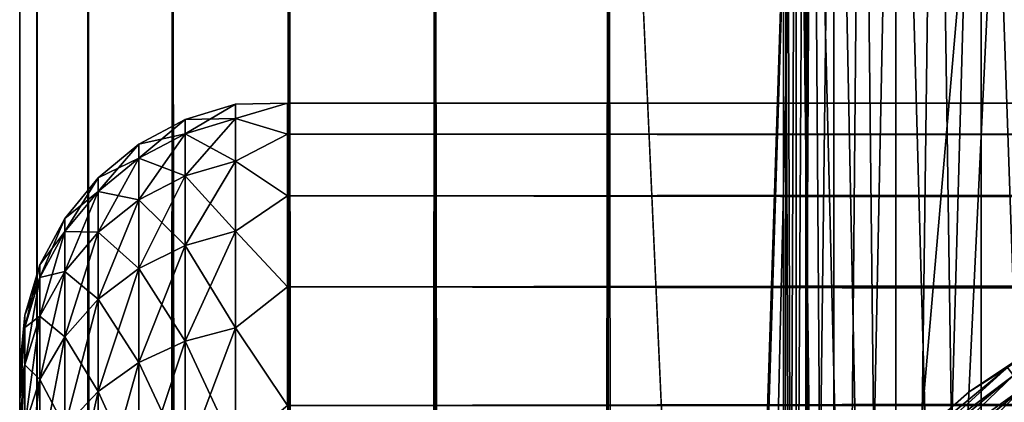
# Model space of a CAD drawing. Extents: x -265 to 265, y 0 to 1027.
# Tile 195 of 256: x -265 to -257.65, y 1010.24 to 1013.09. Entities that reach past the tile are written whole.
import ezdxf

# ---------------------------------------------------------------- set-up
doc = ezdxf.new("R2010")
doc.units = 0
doc.header["$LTSCALE"] = 41.718519
for name, color, linetype in [('2', 7, 'CONTINUOUS'), ('3', 7, 'CONTINUOUS'), ('5', 7, 'CONTINUOUS'), ('67', 7, 'CONTINUOUS'), ('68', 7, 'CONTINUOUS'), ('79', 7, 'CONTINUOUS'), ('83', 7, 'CONTINUOUS'), ('87', 7, 'CONTINUOUS'), ('98', 7, 'CONTINUOUS')]:
    doc.layers.add(name, color=color, linetype=linetype)

msp = doc.modelspace()

# ---------------------------------------------------------------- linework, layer by layer
at = {"layer": '2', "color": 7, "linetype": 'CONTINUOUS'}
for points in [[(-265, 1010.5, 27.5), (-265, 1010.4732, 26.7509), (-265, 1010.4732, 28.2491), (-265, 1010.5, 27.5)], [(-265, 1010.4732, 26.7509), (-265, 1010.3931, 26.0057), (-265, 1010.4732, 28.2491), (-265, 1010.4732, 26.7509)], [(-265, 1010.4732, 28.2491), (-265, 1010.3931, 26.0057), (-265, 1010.3931, 28.9943), (-265, 1010.4732, 28.2491)], [(-265, 1010.3931, 26.0057), (-265, 1010.26, 25.2681), (-265, 1010.3931, 28.9943), (-265, 1010.3931, 26.0057)], [(-265, 1010.3931, 28.9943), (-265, 1010.26, 25.2681), (-265, 1010.26, 29.7319), (-265, 1010.3931, 28.9943)], [(-265, 1010.26, 25.2681), (-265, 1010.0747, 24.5418), (-265, 1010.26, 29.7319), (-265, 1010.26, 25.2681)], [(-265, 1010.26, 29.7319), (-265, 1010.0747, 24.5418), (-265, 1010.0747, 30.4582), (-265, 1010.26, 29.7319)]]:
    msp.add_3dface(points, dxfattribs=at)
at = {"layer": '3', "color": 7, "linetype": 'CONTINUOUS'}
for points in [[(-263, 1012.4709, 28.353), (-263, 1012.2386, 30.0432), (263, 1012.4709, 28.353), (-263, 1012.4709, 28.353)], [(263, 1012.4709, 28.353), (-263, 1012.2386, 30.0432), (263, 1012.2386, 30.0432), (263, 1012.4709, 28.353)], [(-263, 1012.4709, 26.647), (-263, 1012.4709, 28.353), (263, 1012.4709, 26.647), (-263, 1012.4709, 26.647)], [(263, 1012.4709, 26.647), (-263, 1012.4709, 28.353), (263, 1012.4709, 28.353), (263, 1012.4709, 26.647)], [(-263, 1012.2386, 24.9568), (-263, 1012.4709, 26.647), (263, 1012.2386, 24.9568), (-263, 1012.2386, 24.9568)], [(263, 1012.2386, 24.9568), (-263, 1012.4709, 26.647), (263, 1012.4709, 26.647), (263, 1012.2386, 24.9568)], [(-263, 1012.2386, 30.0432), (-263, 1011.7783, 31.686), (263, 1012.2386, 30.0432), (-263, 1012.2386, 30.0432)], [(263, 1012.2386, 30.0432), (-263, 1011.7783, 31.686), (263, 1011.7783, 31.686), (263, 1012.2386, 30.0432)], [(-263, 1011.7783, 23.314), (-263, 1012.2386, 24.9568), (263, 1011.7783, 23.314), (-263, 1011.7783, 23.314)], [(263, 1011.7783, 23.314), (-263, 1012.2386, 24.9568), (263, 1012.2386, 24.9568), (263, 1011.7783, 23.314)], [(-263, 1011.7783, 31.686), (-263, 1011.0986, 33.2508), (263, 1011.7783, 31.686), (-263, 1011.7783, 31.686)], [(263, 1011.7783, 31.686), (-263, 1011.0986, 33.2508), (263, 1011.0986, 33.2508), (263, 1011.7783, 31.686)], [(-263, 1011.0986, 21.7492), (-263, 1011.7783, 23.314), (263, 1011.0986, 21.7492), (-263, 1011.0986, 21.7492)], [(263, 1011.0986, 21.7492), (-263, 1011.7783, 23.314), (263, 1011.7783, 23.314), (263, 1011.0986, 21.7492)], [(-263, 1011.0986, 33.2508), (-263, 1010.2121, 34.7085), (263, 1011.0986, 33.2508), (-263, 1011.0986, 33.2508)], [(263, 1011.0986, 33.2508), (-263, 1010.2121, 34.7085), (263, 1010.2121, 34.7085), (263, 1011.0986, 33.2508)], [(-263, 1010.2121, 20.2915), (-263, 1011.0986, 21.7492), (263, 1010.2121, 20.2915), (-263, 1010.2121, 20.2915)], [(263, 1010.2121, 20.2915), (-263, 1011.0986, 21.7492), (263, 1011.0986, 21.7492), (263, 1010.2121, 20.2915)]]:
    msp.add_3dface(points, dxfattribs=at)
at = {"layer": '5', "color": 7, "linetype": 'CONTINUOUS'}
for points in [[(-263.7657, 1012.3476, 27.5), (-263.7657, 1012.242, 29.1117), (-263.3902, 1012.4616, 27.5), (-263.7657, 1012.3476, 27.5)], [(-263.3902, 1012.355, 25.8734), (-263.7657, 1012.3476, 27.5), (-263.3902, 1012.4616, 27.5), (-263.3902, 1012.355, 25.8734)], [(-263.3902, 1012.4616, 27.5), (-263.7657, 1012.242, 29.1117), (-263.3902, 1012.355, 29.1266), (-263.3902, 1012.4616, 27.5)], [(-263, 1012.2386, 30.0432), (-263, 1012.4709, 28.353), (-263.3902, 1012.355, 29.1266), (-263, 1012.2386, 30.0432)], [(-263, 1012.4709, 28.353), (-263, 1012.4709, 26.647), (-263.3902, 1012.4616, 27.5), (-263, 1012.4709, 28.353)], [(-263, 1012.4709, 28.353), (-263.3902, 1012.4616, 27.5), (-263.3902, 1012.355, 29.1266), (-263, 1012.4709, 28.353)], [(-263, 1012.4709, 26.647), (-263, 1012.2386, 24.9568), (-263.3902, 1012.355, 25.8734), (-263, 1012.4709, 26.647)], [(-263, 1012.4709, 26.647), (-263.3902, 1012.355, 25.8734), (-263.3902, 1012.4616, 27.5), (-263, 1012.4709, 26.647)], [(-264.1118, 1012.1625, 27.5), (-264.1118, 1012.0585, 29.0875), (-263.7657, 1012.3476, 27.5), (-264.1118, 1012.1625, 27.5)], [(-263.7657, 1012.242, 25.8883), (-264.1118, 1012.1625, 27.5), (-263.7657, 1012.3476, 27.5), (-263.7657, 1012.242, 25.8883)], [(-263.7657, 1012.3476, 27.5), (-264.1118, 1012.0585, 29.0875), (-263.7657, 1012.242, 29.1117), (-263.7657, 1012.3476, 27.5)], [(-263.7657, 1012.242, 25.8883), (-263.7657, 1012.3476, 27.5), (-263.3902, 1012.355, 25.8734), (-263.7657, 1012.242, 25.8883)], [(-263.3902, 1012.037, 24.2747), (-263.7657, 1012.242, 25.8883), (-263.3902, 1012.355, 25.8734), (-263.3902, 1012.037, 24.2747)], [(-263.7657, 1012.242, 29.1117), (-263.7657, 1011.9269, 30.6958), (-263.3902, 1012.355, 29.1266), (-263.7657, 1012.242, 29.1117)], [(-263.3902, 1012.355, 29.1266), (-263.7657, 1011.9269, 30.6958), (-263.3902, 1012.037, 30.7253), (-263.3902, 1012.355, 29.1266)], [(-263, 1012.2386, 30.0432), (-263.3902, 1012.355, 29.1266), (-263.3902, 1012.037, 30.7253), (-263, 1012.2386, 30.0432)], [(-263, 1012.2386, 24.9568), (-263.3902, 1012.037, 24.2747), (-263.3902, 1012.355, 25.8734), (-263, 1012.2386, 24.9568)], [(-264.1118, 1012.0585, 25.9125), (-264.1118, 1012.1625, 27.5), (-263.7657, 1012.242, 25.8883), (-264.1118, 1012.0585, 25.9125)], [(-263.7657, 1011.9269, 24.3042), (-264.1118, 1012.0585, 25.9125), (-263.7657, 1012.242, 25.8883), (-263.7657, 1011.9269, 24.3042)], [(-264.1118, 1012.0585, 29.0875), (-264.1118, 1011.7481, 30.6479), (-263.7657, 1012.242, 29.1117), (-264.1118, 1012.0585, 29.0875)], [(-263.7657, 1012.242, 29.1117), (-264.1118, 1011.7481, 30.6479), (-263.7657, 1011.9269, 30.6958), (-263.7657, 1012.242, 29.1117)], [(-263.7657, 1011.9269, 24.3042), (-263.7657, 1012.242, 25.8883), (-263.3902, 1012.037, 24.2747), (-263.7657, 1011.9269, 24.3042)], [(-263, 1011.7783, 31.686), (-263, 1012.2386, 30.0432), (-263.3902, 1012.037, 30.7253), (-263, 1011.7783, 31.686)], [(-263, 1012.2386, 24.9568), (-263, 1011.7783, 23.314), (-263.3902, 1012.037, 24.2747), (-263, 1012.2386, 24.9568)], [(-264.415, 1011.9134, 27.5), (-264.415, 1011.8115, 29.055), (-264.1118, 1012.1625, 27.5), (-264.415, 1011.9134, 27.5)], [(-264.1118, 1012.0585, 25.9125), (-264.415, 1011.9134, 27.5), (-264.1118, 1012.1625, 27.5), (-264.1118, 1012.0585, 25.9125)], [(-264.1118, 1012.1625, 27.5), (-264.415, 1011.8115, 29.055), (-264.1118, 1012.0585, 29.0875), (-264.1118, 1012.1625, 27.5)], [(-264.415, 1011.8115, 25.945), (-264.415, 1011.9134, 27.5), (-264.1118, 1012.0585, 25.9125), (-264.415, 1011.8115, 25.945)], [(-264.1118, 1011.7481, 24.3521), (-264.415, 1011.8115, 25.945), (-264.1118, 1012.0585, 25.9125), (-264.1118, 1011.7481, 24.3521)], [(-264.415, 1011.8115, 29.055), (-264.415, 1011.5074, 30.5834), (-264.1118, 1012.0585, 29.0875), (-264.415, 1011.8115, 29.055)], [(-264.1118, 1012.0585, 29.0875), (-264.415, 1011.5074, 30.5834), (-264.1118, 1011.7481, 30.6479), (-264.1118, 1012.0585, 29.0875)], [(-264.1118, 1011.7481, 24.3521), (-264.1118, 1012.0585, 25.9125), (-263.7657, 1011.9269, 24.3042), (-264.1118, 1011.7481, 24.3521)], [(-263.3902, 1011.513, 22.7312), (-263.7657, 1011.9269, 24.3042), (-263.3902, 1012.037, 24.2747), (-263.3902, 1011.513, 22.7312)], [(-263.7657, 1011.9269, 30.6958), (-263.7657, 1011.4077, 32.2252), (-263.3902, 1012.037, 30.7253), (-263.7657, 1011.9269, 30.6958)], [(-263.3902, 1012.037, 30.7253), (-263.7657, 1011.4077, 32.2252), (-263.3902, 1011.513, 32.2688), (-263.3902, 1012.037, 30.7253)], [(-263, 1011.7783, 31.686), (-263.3902, 1012.037, 30.7253), (-263.3902, 1011.513, 32.2688), (-263, 1011.7783, 31.686)], [(-263, 1011.7783, 23.314), (-263.3902, 1011.513, 22.7312), (-263.3902, 1012.037, 24.2747), (-263, 1011.7783, 23.314)], [(-264.6638, 1011.6098, 27.5), (-264.6638, 1011.5105, 29.0154), (-264.415, 1011.9134, 27.5), (-264.6638, 1011.6098, 27.5)], [(-264.415, 1011.8115, 25.945), (-264.6638, 1011.6098, 27.5), (-264.415, 1011.9134, 27.5), (-264.415, 1011.8115, 25.945)], [(-264.415, 1011.9134, 27.5), (-264.6638, 1011.5105, 29.0154), (-264.415, 1011.8115, 29.055), (-264.415, 1011.9134, 27.5)], [(-263.7657, 1011.4077, 22.7748), (-264.1118, 1011.7481, 24.3521), (-263.7657, 1011.9269, 24.3042), (-263.7657, 1011.4077, 22.7748)], [(-264.1118, 1011.7481, 30.6479), (-264.1118, 1011.2367, 32.1544), (-263.7657, 1011.9269, 30.6958), (-264.1118, 1011.7481, 30.6479)], [(-263.7657, 1011.9269, 30.6958), (-264.1118, 1011.2367, 32.1544), (-263.7657, 1011.4077, 32.2252), (-263.7657, 1011.9269, 30.6958)], [(-263.7657, 1011.4077, 22.7748), (-263.7657, 1011.9269, 24.3042), (-263.3902, 1011.513, 22.7312), (-263.7657, 1011.4077, 22.7748)], [(-264.6638, 1011.5105, 25.9846), (-264.6638, 1011.6098, 27.5), (-264.415, 1011.8115, 25.945), (-264.6638, 1011.5105, 25.9846)], [(-264.415, 1011.5074, 24.4166), (-264.6638, 1011.5105, 25.9846), (-264.415, 1011.8115, 25.945), (-264.415, 1011.5074, 24.4166)], [(-264.6638, 1011.5105, 29.0154), (-264.6638, 1011.2142, 30.5048), (-264.415, 1011.8115, 29.055), (-264.6638, 1011.5105, 29.0154)], [(-264.415, 1011.8115, 29.055), (-264.6638, 1011.2142, 30.5048), (-264.415, 1011.5074, 30.5834), (-264.415, 1011.8115, 29.055)], [(-264.415, 1011.5074, 24.4166), (-264.415, 1011.8115, 25.945), (-264.1118, 1011.7481, 24.3521), (-264.415, 1011.5074, 24.4166)], [(-264.1118, 1011.2367, 22.8456), (-264.415, 1011.5074, 24.4166), (-264.1118, 1011.7481, 24.3521), (-264.1118, 1011.2367, 22.8456)], [(-264.415, 1011.5074, 30.5834), (-264.415, 1011.0065, 32.0591), (-264.1118, 1011.7481, 30.6479), (-264.415, 1011.5074, 30.5834)], [(-264.1118, 1011.7481, 30.6479), (-264.415, 1011.0065, 32.0591), (-264.1118, 1011.2367, 32.1544), (-264.1118, 1011.7481, 30.6479)], [(-264.1118, 1011.2367, 22.8456), (-264.1118, 1011.7481, 24.3521), (-263.7657, 1011.4077, 22.7748), (-264.1118, 1011.2367, 22.8456)], [(-263, 1011.0986, 33.2508), (-263, 1011.7783, 31.686), (-263.3902, 1011.513, 32.2688), (-263, 1011.0986, 33.2508)], [(-263, 1011.7783, 23.314), (-263, 1011.0986, 21.7492), (-263.3902, 1011.513, 22.7312), (-263, 1011.7783, 23.314)], [(-264.8485, 1011.2636, 27.5), (-264.8485, 1011.1672, 28.9702), (-264.6638, 1011.6098, 27.5), (-264.8485, 1011.2636, 27.5)], [(-264.6638, 1011.5105, 25.9846), (-264.8485, 1011.2636, 27.5), (-264.6638, 1011.6098, 27.5), (-264.6638, 1011.5105, 25.9846)], [(-264.6638, 1011.6098, 27.5), (-264.8485, 1011.1672, 28.9702), (-264.6638, 1011.5105, 29.0154), (-264.6638, 1011.6098, 27.5)], [(-264.8485, 1011.1672, 26.0298), (-264.8485, 1011.2636, 27.5), (-264.6638, 1011.5105, 25.9846), (-264.8485, 1011.1672, 26.0298)], [(-264.6638, 1011.2142, 24.4952), (-264.8485, 1011.1672, 26.0298), (-264.6638, 1011.5105, 25.9846), (-264.6638, 1011.2142, 24.4952)], [(-264.8485, 1011.1672, 28.9702), (-264.8485, 1010.8798, 30.4152), (-264.6638, 1011.5105, 29.0154), (-264.8485, 1011.1672, 28.9702)], [(-264.6638, 1011.5105, 29.0154), (-264.8485, 1010.8798, 30.4152), (-264.6638, 1011.2142, 30.5048), (-264.6638, 1011.5105, 29.0154)], [(-264.6638, 1011.2142, 24.4952), (-264.6638, 1011.5105, 25.9846), (-264.415, 1011.5074, 24.4166), (-264.6638, 1011.2142, 24.4952)], [(-264.415, 1011.0065, 22.9409), (-264.6638, 1011.2142, 24.4952), (-264.415, 1011.5074, 24.4166), (-264.415, 1011.0065, 22.9409)], [(-264.6638, 1011.2142, 30.5048), (-264.6638, 1010.7261, 31.9429), (-264.415, 1011.5074, 30.5834), (-264.6638, 1011.2142, 30.5048)], [(-264.415, 1011.5074, 30.5834), (-264.6638, 1010.7261, 31.9429), (-264.415, 1011.0065, 32.0591), (-264.415, 1011.5074, 30.5834)], [(-264.415, 1011.0065, 22.9409), (-264.415, 1011.5074, 24.4166), (-264.1118, 1011.2367, 22.8456), (-264.415, 1011.0065, 22.9409)], [(-263.3902, 1010.792, 21.2692), (-263.7657, 1011.4077, 22.7748), (-263.3902, 1011.513, 22.7312), (-263.3902, 1010.792, 21.2692)], [(-263.7657, 1011.4077, 32.2252), (-263.7657, 1010.6933, 33.6738), (-263.3902, 1011.513, 32.2688), (-263.7657, 1011.4077, 32.2252)], [(-263.3902, 1011.513, 32.2688), (-263.7657, 1010.6933, 33.6738), (-263.3902, 1010.792, 33.7308), (-263.3902, 1011.513, 32.2688)], [(-263, 1011.0986, 33.2508), (-263.3902, 1011.513, 32.2688), (-263.3902, 1010.792, 33.7308), (-263, 1011.0986, 33.2508)], [(-263, 1011.0986, 21.7492), (-263.3902, 1010.792, 21.2692), (-263.3902, 1011.513, 22.7312), (-263, 1011.0986, 21.7492)], [(-263.7657, 1010.6933, 21.3262), (-264.1118, 1011.2367, 22.8456), (-263.7657, 1011.4077, 22.7748), (-263.7657, 1010.6933, 21.3262)], [(-264.1118, 1011.2367, 32.1544), (-264.1118, 1010.533, 33.5813), (-263.7657, 1011.4077, 32.2252), (-264.1118, 1011.2367, 32.1544)], [(-263.7657, 1011.4077, 32.2252), (-264.1118, 1010.533, 33.5813), (-263.7657, 1010.6933, 33.6738), (-263.7657, 1011.4077, 32.2252)], [(-263.7657, 1010.6933, 21.3262), (-263.7657, 1011.4077, 22.7748), (-263.3902, 1010.792, 21.2692), (-263.7657, 1010.6933, 21.3262)], [(-264.962, 1010.8879, 27.5), (-264.962, 1010.7947, 28.9212), (-264.8485, 1011.2636, 27.5), (-264.962, 1010.8879, 27.5)], [(-264.8485, 1011.1672, 26.0298), (-264.962, 1010.8879, 27.5), (-264.8485, 1011.2636, 27.5), (-264.8485, 1011.1672, 26.0298)], [(-264.8485, 1011.2636, 27.5), (-264.962, 1010.7947, 28.9212), (-264.8485, 1011.1672, 28.9702), (-264.8485, 1011.2636, 27.5)], [(-264.1118, 1010.533, 21.4187), (-264.415, 1011.0065, 22.9409), (-264.1118, 1011.2367, 22.8456), (-264.1118, 1010.533, 21.4187)], [(-264.415, 1011.0065, 32.0591), (-264.415, 1010.3173, 33.4567), (-264.1118, 1011.2367, 32.1544), (-264.415, 1011.0065, 32.0591)], [(-264.1118, 1011.2367, 32.1544), (-264.415, 1010.3173, 33.4567), (-264.1118, 1010.533, 33.5813), (-264.1118, 1011.2367, 32.1544)], [(-264.1118, 1010.533, 21.4187), (-264.1118, 1011.2367, 22.8456), (-263.7657, 1010.6933, 21.3262), (-264.1118, 1010.533, 21.4187)], [(-264.962, 1010.7947, 26.0788), (-264.962, 1010.8879, 27.5), (-264.8485, 1011.1672, 26.0298), (-264.962, 1010.7947, 26.0788)], [(-264.8485, 1010.8798, 24.5848), (-264.962, 1010.7947, 26.0788), (-264.8485, 1011.1672, 26.0298), (-264.8485, 1010.8798, 24.5848)], [(-264.962, 1010.7947, 28.9212), (-264.962, 1010.5169, 30.318), (-264.8485, 1011.1672, 28.9702), (-264.962, 1010.7947, 28.9212)], [(-264.8485, 1011.1672, 28.9702), (-264.962, 1010.5169, 30.318), (-264.8485, 1010.8798, 30.4152), (-264.8485, 1011.1672, 28.9702)], [(-264.8485, 1010.8798, 24.5848), (-264.8485, 1011.1672, 26.0298), (-264.6638, 1011.2142, 24.4952), (-264.8485, 1010.8798, 24.5848)], [(-264.6638, 1010.7261, 23.0571), (-264.8485, 1010.8798, 24.5848), (-264.6638, 1011.2142, 24.4952), (-264.6638, 1010.7261, 23.0571)], [(-264.8485, 1010.8798, 30.4152), (-264.8485, 1010.4062, 31.8104), (-264.6638, 1011.2142, 30.5048), (-264.8485, 1010.8798, 30.4152)], [(-264.6638, 1011.2142, 30.5048), (-264.8485, 1010.4062, 31.8104), (-264.6638, 1010.7261, 31.9429), (-264.6638, 1011.2142, 30.5048)], [(-264.6638, 1010.7261, 23.0571), (-264.6638, 1011.2142, 24.4952), (-264.415, 1011.0065, 22.9409), (-264.6638, 1010.7261, 23.0571)], [(-263, 1010.2121, 34.7085), (-263, 1011.0986, 33.2508), (-263.3902, 1010.792, 33.7308), (-263, 1010.2121, 34.7085)], [(-263, 1011.0986, 21.7492), (-263, 1010.2121, 20.2915), (-263.3902, 1010.792, 21.2692), (-263, 1011.0986, 21.7492)], [(-264.415, 1010.3173, 21.5433), (-264.6638, 1010.7261, 23.0571), (-264.415, 1011.0065, 22.9409), (-264.415, 1010.3173, 21.5433)], [(-264.6638, 1010.7261, 31.9429), (-264.6638, 1010.0544, 33.3049), (-264.415, 1011.0065, 32.0591), (-264.6638, 1010.7261, 31.9429)], [(-264.415, 1011.0065, 32.0591), (-264.6638, 1010.0544, 33.3049), (-264.415, 1010.3173, 33.4567), (-264.415, 1011.0065, 32.0591)], [(-264.415, 1010.3173, 21.5433), (-264.415, 1011.0065, 22.9409), (-264.1118, 1010.533, 21.4187), (-264.415, 1010.3173, 21.5433)], [(-265, 1010.5, 27.5), (-265, 1010.4732, 28.2491), (-264.962, 1010.8879, 27.5), (-265, 1010.5, 27.5)], [(-264.962, 1010.7947, 26.0788), (-265, 1010.5, 27.5), (-264.962, 1010.8879, 27.5), (-264.962, 1010.7947, 26.0788)], [(-264.962, 1010.8879, 27.5), (-265, 1010.4732, 28.2491), (-264.962, 1010.7947, 28.9212), (-264.962, 1010.8879, 27.5)], [(-264.962, 1010.5169, 24.682), (-264.962, 1010.7947, 26.0788), (-264.8485, 1010.8798, 24.5848), (-264.962, 1010.5169, 24.682)], [(-264.8485, 1010.4062, 23.1896), (-264.962, 1010.5169, 24.682), (-264.8485, 1010.8798, 24.5848), (-264.8485, 1010.4062, 23.1896)], [(-264.962, 1010.5169, 30.318), (-264.962, 1010.0591, 31.6666), (-264.8485, 1010.8798, 30.4152), (-264.962, 1010.5169, 30.318)], [(-264.8485, 1010.8798, 30.4152), (-264.962, 1010.0591, 31.6666), (-264.8485, 1010.4062, 31.8104), (-264.8485, 1010.8798, 30.4152)], [(-264.8485, 1010.4062, 23.1896), (-264.8485, 1010.8798, 24.5848), (-264.6638, 1010.7261, 23.0571), (-264.8485, 1010.4062, 23.1896)], [(-265, 1010.3931, 26.0057), (-265, 1010.4732, 26.7509), (-264.962, 1010.7947, 26.0788), (-265, 1010.3931, 26.0057)], [(-264.962, 1010.5169, 24.682), (-265, 1010.3931, 26.0057), (-264.962, 1010.7947, 26.0788), (-264.962, 1010.5169, 24.682)], [(-265, 1010.4732, 26.7509), (-265, 1010.5, 27.5), (-264.962, 1010.7947, 26.0788), (-265, 1010.4732, 26.7509)], [(-265, 1010.4732, 28.2491), (-265, 1010.3931, 28.9943), (-264.962, 1010.7947, 28.9212), (-265, 1010.4732, 28.2491)], [(-265, 1010.3931, 28.9943), (-265, 1010.26, 29.7319), (-264.962, 1010.7947, 28.9212), (-265, 1010.3931, 28.9943)], [(-264.962, 1010.7947, 28.9212), (-265, 1010.26, 29.7319), (-264.962, 1010.5169, 30.318), (-264.962, 1010.7947, 28.9212)], [(-263.3902, 1009.8864, 19.9139), (-263.7657, 1010.6933, 21.3262), (-263.3902, 1010.792, 21.2692), (-263.3902, 1009.8864, 19.9139)], [(-263.7657, 1010.6933, 33.6738), (-263.7657, 1009.796, 35.0167), (-263.3902, 1010.792, 33.7308), (-263.7657, 1010.6933, 33.6738)], [(-263.3902, 1010.792, 33.7308), (-263.7657, 1009.796, 35.0167), (-263.3902, 1009.8864, 35.0861), (-263.3902, 1010.792, 33.7308)], [(-263, 1010.2121, 34.7085), (-263.3902, 1010.792, 33.7308), (-263.3902, 1009.8864, 35.0861), (-263, 1010.2121, 34.7085)], [(-263, 1010.2121, 20.2915), (-263.3902, 1009.8864, 19.9139), (-263.3902, 1010.792, 21.2692), (-263, 1010.2121, 20.2915)], [(-264.6638, 1010.0544, 21.6951), (-264.8485, 1010.4062, 23.1896), (-264.6638, 1010.7261, 23.0571), (-264.6638, 1010.0544, 21.6951)], [(-264.8485, 1010.4062, 31.8104), (-264.8485, 1009.7545, 33.1318), (-264.6638, 1010.7261, 31.9429), (-264.8485, 1010.4062, 31.8104)], [(-264.6638, 1010.7261, 31.9429), (-264.8485, 1009.7545, 33.1318), (-264.6638, 1010.0544, 33.3049), (-264.6638, 1010.7261, 31.9429)], [(-264.6638, 1010.0544, 21.6951), (-264.6638, 1010.7261, 23.0571), (-264.415, 1010.3173, 21.5433), (-264.6638, 1010.0544, 21.6951)], [(-263.7657, 1009.796, 19.9833), (-264.1118, 1010.533, 21.4187), (-263.7657, 1010.6933, 21.3262), (-263.7657, 1009.796, 19.9833)], [(-264.1118, 1010.533, 33.5813), (-264.1118, 1009.6492, 34.9041), (-263.7657, 1010.6933, 33.6738), (-264.1118, 1010.533, 33.5813)], [(-263.7657, 1010.6933, 33.6738), (-264.1118, 1009.6492, 34.9041), (-263.7657, 1009.796, 35.0167), (-263.7657, 1010.6933, 33.6738)], [(-263.7657, 1009.796, 19.9833), (-263.7657, 1010.6933, 21.3262), (-263.3902, 1009.8864, 19.9139), (-263.7657, 1009.796, 19.9833)], [(-265, 1010.0747, 24.5418), (-265, 1010.26, 25.2681), (-264.962, 1010.5169, 24.682), (-265, 1010.0747, 24.5418)], [(-264.962, 1010.0591, 23.3334), (-265, 1010.0747, 24.5418), (-264.962, 1010.5169, 24.682), (-264.962, 1010.0591, 23.3334)], [(-265, 1010.26, 25.2681), (-265, 1010.3931, 26.0057), (-264.962, 1010.5169, 24.682), (-265, 1010.26, 25.2681)], [(-265, 1010.26, 29.7319), (-265, 1010.0747, 30.4582), (-264.962, 1010.5169, 30.318), (-265, 1010.26, 29.7319)], [(-265, 1010.0747, 30.4582), (-265, 1009.838, 31.1694), (-264.962, 1010.5169, 30.318), (-265, 1010.0747, 30.4582)], [(-264.962, 1010.5169, 30.318), (-265, 1009.838, 31.1694), (-264.962, 1010.0591, 31.6666), (-264.962, 1010.5169, 30.318)], [(-264.962, 1010.0591, 23.3334), (-264.962, 1010.5169, 24.682), (-264.8485, 1010.4062, 23.1896), (-264.962, 1010.0591, 23.3334)], [(-264.1118, 1009.6492, 20.0959), (-264.415, 1010.3173, 21.5433), (-264.1118, 1010.533, 21.4187), (-264.1118, 1009.6492, 20.0959)], [(-264.415, 1010.3173, 33.4567), (-264.415, 1009.4515, 34.7524), (-264.1118, 1010.533, 33.5813), (-264.415, 1010.3173, 33.4567)], [(-264.1118, 1010.533, 33.5813), (-264.415, 1009.4515, 34.7524), (-264.1118, 1009.6492, 34.9041), (-264.1118, 1010.533, 33.5813)], [(-264.1118, 1009.6492, 20.0959), (-264.1118, 1010.533, 21.4187), (-263.7657, 1009.796, 19.9833), (-264.1118, 1009.6492, 20.0959)], [(-264.8485, 1009.7545, 21.8682), (-264.962, 1010.0591, 23.3334), (-264.8485, 1010.4062, 23.1896), (-264.8485, 1009.7545, 21.8682)], [(-264.962, 1010.0591, 31.6666), (-264.962, 1009.4292, 32.9439), (-264.8485, 1010.4062, 31.8104), (-264.962, 1010.0591, 31.6666)], [(-264.8485, 1010.4062, 31.8104), (-264.962, 1009.4292, 32.9439), (-264.8485, 1009.7545, 33.1318), (-264.8485, 1010.4062, 31.8104)], [(-264.8485, 1009.7545, 21.8682), (-264.8485, 1010.4062, 23.1896), (-264.6638, 1010.0544, 21.6951), (-264.8485, 1009.7545, 21.8682)], [(-264.415, 1009.4515, 20.2476), (-264.6638, 1010.0544, 21.6951), (-264.415, 1010.3173, 21.5433), (-264.415, 1009.4515, 20.2476)], [(-264.6638, 1010.0544, 33.3049), (-264.6638, 1009.2107, 34.5676), (-264.415, 1010.3173, 33.4567), (-264.6638, 1010.0544, 33.3049)], [(-264.415, 1010.3173, 33.4567), (-264.6638, 1009.2107, 34.5676), (-264.415, 1009.4515, 34.7524), (-264.415, 1010.3173, 33.4567)], [(-264.415, 1009.4515, 20.2476), (-264.415, 1010.3173, 21.5433), (-264.1118, 1009.6492, 20.0959), (-264.415, 1009.4515, 20.2476)]]:
    msp.add_3dface(points, dxfattribs=at)
at = {"layer": '67', "color": 7, "linetype": 'CONTINUOUS'}
for points in [[(-265, 1), (-264.8717, 1, 1.9579), (-265, 1019), (-265, 1)], [(-265, 1019), (-264.8717, 1, 1.9579), (-264.8717, 1019, 1.9579), (-265, 1019)], [(-264.8717, 1, 1.9579), (-264.4889, 1, 3.8823), (-264.8717, 1019, 1.9579), (-264.8717, 1, 1.9579)], [(-264.8717, 1019, 1.9579), (-264.4889, 1, 3.8823), (-264.4889, 1019, 3.8823), (-264.8717, 1019, 1.9579)], [(-264.4889, 1, 3.8823), (-263.8582, 1, 5.7403), (-264.4889, 1019, 3.8823), (-264.4889, 1, 3.8823)], [(-264.4889, 1019, 3.8823), (-263.8582, 1, 5.7403), (-263.8582, 1019, 5.7403), (-264.4889, 1019, 3.8823)], [(-263.8582, 1, 5.7403), (-262.9904, 1, 7.5), (-263.8582, 1019, 5.7403), (-263.8582, 1, 5.7403)], [(-263.8582, 1019, 5.7403), (-262.9904, 1, 7.5), (-262.9904, 1019, 7.5), (-263.8582, 1019, 5.7403)], [(-262.9904, 1, 7.5), (-261.9003, 1, 9.1314), (-262.9904, 1019, 7.5), (-262.9904, 1, 7.5)], [(-262.9904, 1019, 7.5), (-261.9003, 1, 9.1314), (-261.9003, 1019, 9.1314), (-262.9904, 1019, 7.5)], [(-261.9003, 1, 9.1314), (-260.6066, 1, 10.6066), (-261.9003, 1019, 9.1314), (-261.9003, 1, 9.1314)], [(-261.9003, 1019, 9.1314), (-260.6066, 1, 10.6066), (-260.6066, 1019, 10.6066), (-261.9003, 1019, 9.1314)], [(-260.6066, 1, 10.6066), (-259.1314, 1, 11.9003), (-260.6066, 1019, 10.6066), (-260.6066, 1, 10.6066)], [(-260.6066, 1019, 10.6066), (-259.1314, 1, 11.9003), (-259.1314, 1019, 11.9003), (-260.6066, 1019, 10.6066)], [(-259.1314, 1, 11.9003), (-257.5, 1, 12.9904), (-259.1314, 1019, 11.9003), (-259.1314, 1, 11.9003)], [(-259.1314, 1019, 11.9003), (-257.5, 1, 12.9904), (-257.5, 1019, 12.9904), (-259.1314, 1019, 11.9003)]]:
    msp.add_3dface(points, dxfattribs=at)
at = {"layer": '68', "color": 7, "linetype": 'CONTINUOUS'}
for points in [[(-265, 1), (-265, 1019), (-264.8717, 1019, -1.9579), (-265, 1)], [(-264.8717, 1, -1.9579), (-265, 1), (-264.8717, 1019, -1.9579), (-264.8717, 1, -1.9579)], [(-264.4889, 1, -3.8823), (-264.8717, 1, -1.9579), (-264.4889, 1019, -3.8823), (-264.4889, 1, -3.8823)], [(-264.4889, 1019, -3.8823), (-264.8717, 1, -1.9579), (-264.8717, 1019, -1.9579), (-264.4889, 1019, -3.8823)], [(-263.8582, 1, -5.7403), (-264.4889, 1, -3.8823), (-263.8582, 1019, -5.7403), (-263.8582, 1, -5.7403)], [(-263.8582, 1019, -5.7403), (-264.4889, 1, -3.8823), (-264.4889, 1019, -3.8823), (-263.8582, 1019, -5.7403)], [(-262.9904, 1, -7.5), (-263.8582, 1, -5.7403), (-262.9904, 1019, -7.5), (-262.9904, 1, -7.5)], [(-262.9904, 1019, -7.5), (-263.8582, 1, -5.7403), (-263.8582, 1019, -5.7403), (-262.9904, 1019, -7.5)], [(-261.9003, 1, -9.1314), (-262.9904, 1, -7.5), (-261.9003, 1019, -9.1314), (-261.9003, 1, -9.1314)], [(-261.9003, 1019, -9.1314), (-262.9904, 1, -7.5), (-262.9904, 1019, -7.5), (-261.9003, 1019, -9.1314)], [(-260.6066, 1, -10.6066), (-261.9003, 1, -9.1314), (-260.6066, 1019, -10.6066), (-260.6066, 1, -10.6066)], [(-260.6066, 1019, -10.6066), (-261.9003, 1, -9.1314), (-261.9003, 1019, -9.1314), (-260.6066, 1019, -10.6066)], [(-260.6066, 1, -10.6066), (-260.6066, 1019, -10.6066), (-259.75, 1000, -11.399), (-260.6066, 1, -10.6066)], [(-260.6066, 1019, -10.6066), (-259.1314, 1019, -11.9003), (-259.75, 1000, -11.399), (-260.6066, 1019, -10.6066)], [(-259.75, 1000, -11.399), (-259.1314, 1019, -11.9003), (-259.6951, 1001.0332, -11.4457), (-259.75, 1000, -11.399)], [(-259.6951, 1001.0332, -11.4457), (-259.1314, 1019, -11.9003), (-259.525, 1002.0825, -11.5877), (-259.6951, 1001.0332, -11.4457)], [(-259.525, 1002.0825, -11.5877), (-259.1314, 1019, -11.9003), (-259.2244, 1003.158, -11.8284), (-259.525, 1002.0825, -11.5877)], [(-259.2244, 1003.158, -11.8284), (-259.1314, 1019, -11.9003), (-258.7723, 1004.2554, -12.1674), (-259.2244, 1003.158, -11.8284)], [(-259.1314, 1019, -11.9003), (-257.5, 1019, -12.9904), (-258.7723, 1004.2554, -12.1674), (-259.1314, 1019, -11.9003)], [(-258.7723, 1004.2554, -12.1674), (-257.5, 1019, -12.9904), (-258.1533, 1005.3466, -12.5906), (-258.7723, 1004.2554, -12.1674)], [(-258.1533, 1005.3466, -12.5906), (-257.5, 1019, -12.9904), (-257.3737, 1006.379, -13.0625), (-258.1533, 1005.3466, -12.5906)]]:
    msp.add_3dface(points, dxfattribs=at)
at = {"layer": '79', "color": 7, "linetype": 'CONTINUOUS'}
for points in [[(-256.5, 1011.2583, -74), (-257.9139, 1010.3136, -74), (-256.5, 1011.2583, -26), (-256.5, 1011.2583, -74)], [(-256.5, 1011.2583, -26), (-257.9139, 1010.3136, -74), (-257.9139, 1010.3136, -26), (-256.5, 1011.2583, -26)], [(-257.9139, 1010.3136, -74), (-259.1924, 1009.1924, -74), (-257.9139, 1010.3136, -26), (-257.9139, 1010.3136, -74)], [(-257.9139, 1010.3136, -26), (-259.1924, 1009.1924, -74), (-259.1924, 1009.1924, -26), (-257.9139, 1010.3136, -26)]]:
    msp.add_3dface(points, dxfattribs=at)
at = {"layer": '83', "color": 7, "linetype": 'CONTINUOUS'}
for points in [[(-257.9139, 1010.3136, -74), (-256.5, 1011.2583, -74), (-257.6265, 1010.4969, -74.2225), (-257.9139, 1010.3136, -74)], [(-257.9139, 1010.3136, -74), (-257.6265, 1010.4969, -74.2225), (-258.8819, 1009.4583, -74.2225), (-257.9139, 1010.3136, -74)], [(-257.6265, 1010.4969, -74.2225), (-258.8313, 1009.4043, -74.4341), (-258.8819, 1009.4583, -74.2225), (-257.6265, 1010.4969, -74.2225)], [(-257.5829, 1010.437, -74.4341), (-258.8313, 1009.4043, -74.4341), (-257.6265, 1010.4969, -74.2225), (-257.5829, 1010.437, -74.4341)], [(-257.5829, 1010.437, -74.4341), (-258.7496, 1009.3174, -74.6238), (-258.8313, 1009.4043, -74.4341), (-257.5829, 1010.437, -74.4341)], [(-257.5128, 1010.3405, -74.6238), (-258.7496, 1009.3174, -74.6238), (-257.5829, 1010.437, -74.4341), (-257.5128, 1010.3405, -74.6238)], [(-259.1924, 1009.1924, -74), (-257.9139, 1010.3136, -74), (-258.8819, 1009.4583, -74.2225), (-259.1924, 1009.1924, -74)], [(-257.5128, 1010.3405, -74.6238), (-258.641, 1009.2017, -74.7823), (-258.7496, 1009.3174, -74.6238), (-257.5128, 1010.3405, -74.6238)], [(-257.4196, 1010.2122, -74.7823), (-258.641, 1009.2017, -74.7823), (-257.5128, 1010.3405, -74.6238), (-257.4196, 1010.2122, -74.7823)]]:
    msp.add_3dface(points, dxfattribs=at)
at = {"layer": '87', "color": 7, "linetype": 'CONTINUOUS'}
for points in [[(-256.5, 1011.2583, -26), (-257.9139, 1010.3136, -26), (-257.6266, 1010.4971, -25.7786), (-256.5, 1011.2583, -26)], [(-257.9139, 1010.3136, -26), (-258.8821, 1009.4585, -25.7786), (-257.6266, 1010.4971, -25.7786), (-257.9139, 1010.3136, -26)], [(-258.8821, 1009.4585, -25.7786), (-257.5832, 1010.4374, -25.5669), (-257.6266, 1010.4971, -25.7786), (-258.8821, 1009.4585, -25.7786)], [(-258.8316, 1009.4047, -25.5669), (-257.5832, 1010.4374, -25.5669), (-258.8821, 1009.4585, -25.7786), (-258.8316, 1009.4047, -25.5669)], [(-258.8316, 1009.4047, -25.5669), (-257.5132, 1010.3411, -25.377), (-257.5832, 1010.4374, -25.5669), (-258.8316, 1009.4047, -25.5669)], [(-257.9139, 1010.3136, -26), (-259.1924, 1009.1924, -26), (-258.8821, 1009.4585, -25.7786), (-257.9139, 1010.3136, -26)], [(-258.7501, 1009.3179, -25.377), (-257.5132, 1010.3411, -25.377), (-258.8316, 1009.4047, -25.5669), (-258.7501, 1009.3179, -25.377)], [(-258.7501, 1009.3179, -25.377), (-257.4201, 1010.2129, -25.2184), (-257.5132, 1010.3411, -25.377), (-258.7501, 1009.3179, -25.377)]]:
    msp.add_3dface(points, dxfattribs=at)
at = {"layer": '98', "color": 7, "linetype": 'CONTINUOUS'}
for points in [[(-259.2053, 995, 1.3235), (-259.3, 995), (-259.2053, 1018, 1.3235), (-259.2053, 995, 1.3235)], [(-259.3, 995), (-259.2053, 995, -1.3235), (-259.3, 1018), (-259.3, 995)], [(-259.2053, 1018, 1.3235), (-259.3, 995), (-259.2763, 1018, 0.6635), (-259.2053, 1018, 1.3235)], [(-259.2763, 1018, 0.6635), (-259.3, 995), (-259.3, 1018), (-259.2763, 1018, 0.6635)], [(-259.3, 1018), (-259.2053, 995, -1.3235), (-259.2763, 1018, -0.6635), (-259.3, 1018)], [(-259.2763, 1018, -0.6635), (-259.2053, 995, -1.3235), (-259.2053, 1018, -1.3235), (-259.2763, 1018, -0.6635)], [(-258.9233, 995, 2.6201), (-259.2053, 995, 1.3235), (-258.9233, 1018, 2.6201), (-258.9233, 995, 2.6201)], [(-258.9233, 1018, 2.6201), (-259.2053, 995, 1.3235), (-259.0875, 1018, 1.9769), (-258.9233, 1018, 2.6201)], [(-259.0875, 1018, 1.9769), (-259.2053, 995, 1.3235), (-259.2053, 1018, 1.3235), (-259.0875, 1018, 1.9769)], [(-259.2053, 995, -1.3235), (-258.9233, 995, -2.6201), (-259.2053, 1018, -1.3235), (-259.2053, 995, -1.3235)], [(-259.2053, 1018, -1.3235), (-258.9233, 995, -2.6201), (-259.0875, 1018, -1.9769), (-259.2053, 1018, -1.3235)], [(-259.0875, 1018, -1.9769), (-258.9233, 995, -2.6201), (-258.9233, 1018, -2.6201), (-259.0875, 1018, -1.9769)], [(-258.4596, 995, 3.8634), (-258.9233, 995, 2.6201), (-258.4596, 1018, 3.8634), (-258.4596, 995, 3.8634)], [(-258.4596, 1018, 3.8634), (-258.9233, 995, 2.6201), (-258.7136, 1018, 3.25), (-258.4596, 1018, 3.8634)], [(-258.7136, 1018, 3.25), (-258.9233, 995, 2.6201), (-258.9233, 1018, 2.6201), (-258.7136, 1018, 3.25)], [(-258.9233, 995, -2.6201), (-258.4596, 995, -3.8634), (-258.9233, 1018, -2.6201), (-258.9233, 995, -2.6201)], [(-258.9233, 1018, -2.6201), (-258.4596, 995, -3.8634), (-258.7136, 1018, -3.25), (-258.9233, 1018, -2.6201)], [(-258.7136, 1018, -3.25), (-258.4596, 995, -3.8634), (-258.4596, 1018, -3.8634), (-258.7136, 1018, -3.25)], [(-257.8237, 995, 5.028), (-258.4596, 995, 3.8634), (-257.8237, 1018, 5.028), (-257.8237, 995, 5.028)], [(-257.8237, 1018, 5.028), (-258.4596, 995, 3.8634), (-258.1624, 1018, 4.457), (-257.8237, 1018, 5.028)], [(-258.1624, 1018, 4.457), (-258.4596, 995, 3.8634), (-258.4596, 1018, 3.8634), (-258.1624, 1018, 4.457)], [(-258.4596, 995, -3.8634), (-257.8237, 995, -5.028), (-258.4596, 1018, -3.8634), (-258.4596, 995, -3.8634)], [(-258.4596, 1018, -3.8634), (-257.8237, 995, -5.028), (-258.1624, 1018, -4.457), (-258.4596, 1018, -3.8634)], [(-258.1624, 1018, -4.457), (-257.8237, 995, -5.028), (-257.8237, 1018, -5.028), (-258.1624, 1018, -4.457)], [(-257.0285, 995, 6.0902), (-257.8237, 995, 5.028), (-257.0285, 1018, 6.0902), (-257.0285, 995, 6.0902)], [(-257.0285, 1018, 6.0902), (-257.8237, 995, 5.028), (-257.445, 1018, 5.5733), (-257.0285, 1018, 6.0902)], [(-257.445, 1018, 5.5733), (-257.8237, 995, 5.028), (-257.8237, 1018, 5.028), (-257.445, 1018, 5.5733)], [(-257.8237, 995, -5.028), (-257.0285, 995, -6.0902), (-257.8237, 1018, -5.028), (-257.8237, 995, -5.028)], [(-257.8237, 1018, -5.028), (-257.0285, 995, -6.0902), (-257.445, 1018, -5.5733), (-257.8237, 1018, -5.028)]]:
    msp.add_3dface(points, dxfattribs=at)

doc.saveas('drawing.dxf')
